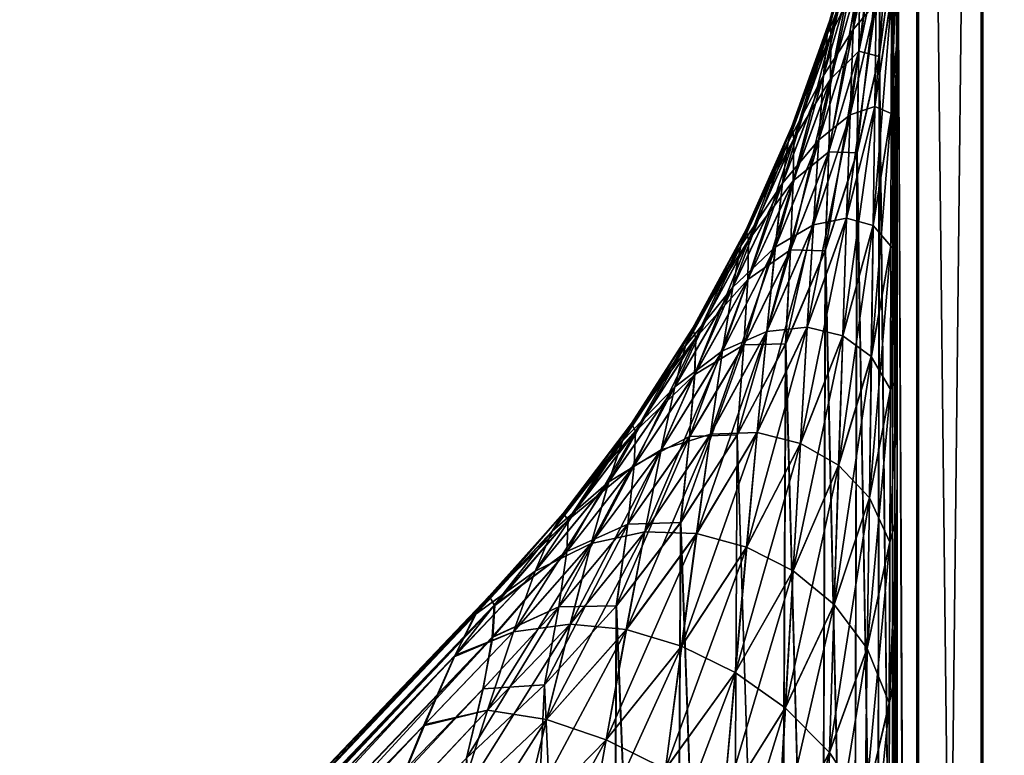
# Model space of a CAD drawing. Header units: metres. Extents: x -2 to 85, y -75 to 96.
# Tile 193 of 256: x 12.881 to 13.015, y -35.548 to -35.448. Entities that reach past the tile are written whole.
import ezdxf

# ---------------------------------------------------------------- set-up
doc = ezdxf.new("R2010")
doc.units = ezdxf.units.M
doc.layers.add('solid_20204500', color=7, linetype='CONTINUOUS')

msp = doc.modelspace()

# ---------------------------------------------------------------- linework, layer by layer
at = {"layer": 'solid_20204500'}
for points in [[(13.025751, -35.191898, 13.522232), (13.011418, -35.199909, 13.483666), (13.011416, -35.987988, 13.623568)], [(13.025748, -35.982231, 13.662535), (13.025751, -35.191898, 13.522232), (13.011416, -35.987988, 13.623568)], [(13.025995, -35.191826, -13.522069), (13.025996, -35.982159, -13.662375), (13.011664, -35.199833, -13.483511)], [(13.011418, -35.199909, 13.483666), (13.002665, -35.208305, 13.44315), (13.002663, -35.994019, 13.582632)], [(13.011416, -35.987988, 13.623568), (13.011418, -35.199909, 13.483666), (13.002663, -35.994019, 13.582632)], [(13.011664, -35.199833, -13.483511), (13.011664, -35.987911, -13.623418), (13.002905, -35.208256, -13.442983)], [(13.025996, -35.982159, -13.662375), (13.011664, -35.987911, -13.623418), (13.011664, -35.199833, -13.483511)], [(13.002905, -35.208256, -13.442983), (13.002905, -35.993965, -13.582469), (13, -35.41135, -13.441556)], [(13.011664, -35.987911, -13.623418), (13.002905, -35.993965, -13.582469), (13.002905, -35.208256, -13.442983)], [(13.002663, -35.994019, 13.582632), (13.002665, -35.208305, 13.44315), (13, -35.411606, 13.441684)], [(13, -35.41135, -13.441556), (13, -35.464348, -12.640496), (13, -35.450516, -12.62114)], [(13, -36.188087, -13.568049), (13, -35.464348, -12.640496), (13, -35.41135, -13.441556)], [(13, -35.41135, -13.441556), (13, -35.450516, -12.62114), (13, -35.438137, -12.60183)], [(13.002905, -35.993965, -13.582469), (13, -36.188087, -13.568049), (13, -35.41135, -13.441556)], [(13.002663, -35.994019, 13.582632), (13, -35.411606, 13.441684), (13, -36.18832, 13.56816)], [(13, -35.903465, 12.88049), (13, -36.18832, 13.56816), (13, -35.411606, 13.441684)], [(13, -35.450714, 12.621428), (13, -35.411606, 13.441684), (13, -35.438324, 12.602136)], [(13, -35.464554, 12.640762), (13, -35.411606, 13.441684), (13, -35.450714, 12.621428)], [(13, -35.479973, 12.659977), (13, -35.411606, 13.441684), (13, -35.464554, 12.640762)], [(13, -35.49707, 12.678945), (13, -35.411606, 13.441684), (13, -35.479973, 12.659977)], [(13, -35.515774, 12.697817), (13, -35.411606, 13.441684), (13, -35.49707, 12.678945)], [(13, -35.536121, 12.716461), (13, -35.411606, 13.441684), (13, -35.515774, 12.697817)], [(13, -35.558208, 12.734661), (13, -35.411606, 13.441684), (13, -35.536121, 12.716461)], [(13, -35.58213, 12.752416), (13, -35.411606, 13.441684), (13, -35.558208, 12.734661)], [(13, -35.599094, 12.764105), (13, -35.411606, 13.441684), (13, -35.58213, 12.752416)], [(13, -35.61681, 12.775551), (13, -35.411606, 13.441684), (13, -35.599094, 12.764105)], [(13, -35.635231, 12.786639), (13, -35.411606, 13.441684), (13, -35.61681, 12.775551)], [(13, -35.654308, 12.797258), (13, -35.411606, 13.441684), (13, -35.635231, 12.786639)], [(13, -35.674072, 12.807422), (13, -35.411606, 13.441684), (13, -35.654308, 12.797258)], [(13, -35.694618, 12.817285), (13, -35.411606, 13.441684), (13, -35.674072, 12.807422)], [(13, -35.715851, 12.826746), (13, -35.411606, 13.441684), (13, -35.694618, 12.817285)], [(13, -35.737667, 12.835694), (13, -35.411606, 13.441684), (13, -35.715851, 12.826746)], [(13, -35.75996, 12.84402), (13, -35.411606, 13.441684), (13, -35.737667, 12.835694)], [(13, -35.78265, 12.851627), (13, -35.411606, 13.441684), (13, -35.75996, 12.84402)], [(13, -35.805813, 12.858603), (13, -35.411606, 13.441684), (13, -35.78265, 12.851627)], [(13, -35.829472, 12.864977), (13, -35.411606, 13.441684), (13, -35.805813, 12.858603)], [(13, -35.853638, 12.870749), (13, -35.411606, 13.441684), (13, -35.829472, 12.864977)], [(13, -35.8783, 12.87592), (13, -35.411606, 13.441684), (13, -35.853638, 12.870749)], [(13, -35.903465, 12.88049), (13, -35.411606, 13.441684), (13, -35.8783, 12.87592)], [(12.999441, -35.424519, -12.328969), (12.997698, -35.43861, -12.335029), (12.99759, -35.452961, -12.307831)], [(12.999441, -35.424519, -12.328969), (12.99759, -35.452961, -12.307831), (12.999413, -35.4394, -12.300002)], [(12.994019, -35.44952, 12.511492), (12.997354, -35.434185, 12.516493), (12.997517, -35.425442, 12.487314)], [(12.99438, -35.440762, 12.484059), (12.994019, -35.44952, 12.511492), (12.997517, -35.425442, 12.487314)], [(12.99933, -35.611397, 12.00422), (12.999416, -35.439369, 12.299984), (13, -35.426151, 12.292352)], [(12.99933, -35.611397, 12.00422), (13, -35.426151, 12.292352), (13, -35.508709, 12.149357)], [(13, -35.508709, -12.149357), (13, -35.426151, -12.292352), (12.999413, -35.4394, -12.300002)], [(13, -35.426151, 12.292352), (13, -35.426151, -12.292352), (13, -35.508709, -12.149357)], [(13, -35.508709, 12.149357), (13, -35.426151, 12.292352), (13, -35.508709, -12.149357)], [(12.997769, -35.427795, -12.364148), (12.994924, -35.4422, -12.368315), (12.994776, -35.452534, -12.341017)], [(12.997698, -35.43861, -12.335029), (12.997769, -35.427795, -12.364148), (12.994776, -35.452534, -12.341017)], [(12.996965, -35.460022, 12.570196), (12.99926, -35.444614, 12.57858), (12.999308, -35.430359, 12.550886)], [(12.99717, -35.445866, 12.544123), (12.996965, -35.460022, 12.570196), (12.999308, -35.430359, 12.550886)], [(12.990508, -35.450249, 12.454001), (12.994673, -35.435295, 12.455413), (12.994875, -35.433495, 12.426152)], [(12.990853, -35.448288, 12.426568), (12.990508, -35.450249, 12.454001), (12.994875, -35.433495, 12.426152)], [(12.994868, -35.433521, -12.426153), (12.990841, -35.448326, -12.42657), (12.990996, -35.450294, -12.399172)], [(12.994868, -35.433521, -12.426153), (12.994666, -35.435322, -12.45541), (12.990841, -35.448326, -12.42657)], [(12.990853, -35.448288, 12.426568), (12.994875, -35.433495, 12.426152), (12.994965, -35.43573, 12.396905)], [(12.994959, -35.435757, -12.39691), (12.994868, -35.433521, -12.426153), (12.990996, -35.450294, -12.399172)], [(12.993601, -35.461151, 12.537457), (12.99717, -35.445866, 12.544123), (12.997354, -35.434185, 12.516493)], [(12.994019, -35.44952, 12.511492), (12.993601, -35.461151, 12.537457), (12.997354, -35.434185, 12.516493)], [(12.997349, -35.434219, -12.516482), (12.994012, -35.449551, -12.511483), (12.994372, -35.440788, -12.484054)], [(12.997349, -35.434219, -12.516482), (12.997165, -35.4459, -12.544109), (12.994012, -35.449551, -12.511483)], [(12.990004, -35.45578, 12.480868), (12.99438, -35.440762, 12.484059), (12.994673, -35.435295, 12.455413)], [(12.990508, -35.450249, 12.454001), (12.990004, -35.45578, 12.480868), (12.994673, -35.435295, 12.455413)], [(12.994666, -35.435322, -12.45541), (12.990495, -35.450287, -12.453998), (12.990841, -35.448326, -12.42657)], [(12.994666, -35.435322, -12.45541), (12.994372, -35.440788, -12.484054), (12.990495, -35.450287, -12.453998)], [(12.991007, -35.45026, 12.399167), (12.990853, -35.448288, 12.426568), (12.994965, -35.43573, 12.396905)], [(12.994959, -35.435757, -12.39691), (12.990996, -35.450294, -12.399172), (12.990941, -35.456352, -12.37241)], [(12.994924, -35.4422, -12.368315), (12.994959, -35.435757, -12.39691), (12.990941, -35.456352, -12.37241)], [(12.991007, -35.45026, 12.399167), (12.994965, -35.43573, 12.396905), (12.99493, -35.442173, 12.368307)], [(12.997698, -35.43861, -12.335029), (12.994776, -35.452534, -12.341017), (12.99454, -35.466343, -12.315557)], [(12.997698, -35.43861, -12.335029), (12.99454, -35.466343, -12.315557), (12.99759, -35.452961, -12.307831)], [(12.994782, -35.452507, 12.341005), (12.997703, -35.43858, 12.335016), (12.997542, -35.45322, 12.30798)], [(12.994782, -35.452507, 12.341005), (12.99493, -35.442173, 12.368307), (12.997703, -35.43858, 12.335016)], [(12.997703, -35.43858, 12.335016), (12.999416, -35.439369, 12.299984), (12.997542, -35.45322, 12.30798)], [(13, -35.438137, -12.60183), (12.999204, -35.460976, -12.604619), (12.999257, -35.444649, -12.578561)], [(13, -35.438137, -12.60183), (13, -35.450516, -12.62114), (12.999204, -35.460976, -12.604619)], [(12.999207, -35.460941, 12.604642), (13, -35.450714, 12.621428), (13, -35.438324, 12.602136)], [(12.99926, -35.444614, 12.57858), (12.999207, -35.460941, 12.604642), (13, -35.438324, 12.602136)], [(12.99933, -35.611397, 12.00422), (12.997542, -35.45322, 12.30798), (12.999416, -35.439369, 12.299984)], [(12.99933, -35.611397, -12.00422), (12.999413, -35.4394, -12.300002), (12.99759, -35.452961, -12.307831)], [(12.99933, -35.611397, -12.00422), (13, -35.591244, -12.006402), (12.999413, -35.4394, -12.300002)], [(13, -35.591244, -12.006402), (13, -35.508709, -12.149357), (12.999413, -35.4394, -12.300002)], [(12.989369, -35.464535, 12.506596), (12.994019, -35.44952, 12.511492), (12.99438, -35.440762, 12.484059)], [(12.990004, -35.45578, 12.480868), (12.989369, -35.464535, 12.506596), (12.99438, -35.440762, 12.484059)], [(12.994372, -35.440788, -12.484054), (12.989988, -35.455826, -12.480859), (12.990495, -35.450287, -12.453998)], [(12.994372, -35.440788, -12.484054), (12.994012, -35.449551, -12.511483), (12.989988, -35.455826, -12.480859)], [(12.994924, -35.4422, -12.368315), (12.990941, -35.456352, -12.37241), (12.990693, -35.466209, -12.346897)], [(12.994776, -35.452534, -12.341017), (12.994924, -35.4422, -12.368315), (12.990693, -35.466209, -12.346897)], [(12.990951, -35.456322, 12.372401), (12.99493, -35.442173, 12.368307), (12.994782, -35.452507, 12.341005)], [(12.990951, -35.456322, 12.372401), (12.991007, -35.45026, 12.399167), (12.99493, -35.442173, 12.368307)], [(12.99674, -35.476189, 12.594707), (12.999207, -35.460941, 12.604642), (12.99926, -35.444614, 12.57858)], [(12.996965, -35.460022, 12.570196), (12.99674, -35.476189, 12.594707), (12.99926, -35.444614, 12.57858)], [(12.999257, -35.444649, -12.578561), (12.99696, -35.460052, -12.570179), (12.997165, -35.4459, -12.544109)], [(12.999257, -35.444649, -12.578561), (12.999204, -35.460976, -12.604619), (12.99696, -35.460052, -12.570179)], [(12.993132, -35.475189, 12.561942), (12.996965, -35.460022, 12.570196), (12.99717, -35.445866, 12.544123)], [(12.993601, -35.461151, 12.537457), (12.993132, -35.475189, 12.561942), (12.99717, -35.445866, 12.544123)], [(12.997165, -35.4459, -12.544109), (12.993593, -35.461178, -12.537445), (12.994012, -35.449551, -12.511483)], [(12.997165, -35.4459, -12.544109), (12.99696, -35.460052, -12.570179), (12.993593, -35.461178, -12.537445)], [(12.985188, -35.464828, 12.452626), (12.990508, -35.450249, 12.454001), (12.990853, -35.448288, 12.426568)], [(12.98571, -35.46273, 12.426975), (12.985188, -35.464828, 12.452626), (12.990853, -35.448288, 12.426568)], [(12.990841, -35.448326, -12.42657), (12.985698, -35.462765, -12.426976), (12.985931, -35.464481, -12.40138)], [(12.990841, -35.448326, -12.42657), (12.990495, -35.450287, -12.453998), (12.985698, -35.462765, -12.426976)], [(12.98571, -35.46273, 12.426975), (12.990853, -35.448288, 12.426568), (12.991007, -35.45026, 12.399167)], [(12.990996, -35.450294, -12.399172), (12.990841, -35.448326, -12.42657), (12.985931, -35.464481, -12.40138)], [(12.984418, -35.470409, 12.47776), (12.990004, -35.45578, 12.480868), (12.990508, -35.450249, 12.454001)], [(12.985188, -35.464828, 12.452626), (12.984418, -35.470409, 12.47776), (12.990508, -35.450249, 12.454001)], [(12.990495, -35.450287, -12.453998), (12.985174, -35.464863, -12.452622), (12.985698, -35.462765, -12.426976)], [(12.990495, -35.450287, -12.453998), (12.989988, -35.455826, -12.480859), (12.985174, -35.464863, -12.452622)], [(12.985943, -35.464451, 12.401375), (12.98571, -35.46273, 12.426975), (12.991007, -35.45026, 12.399167)], [(12.990996, -35.450294, -12.399172), (12.985931, -35.464481, -12.40138), (12.985852, -35.470165, -12.376406)], [(12.990941, -35.456352, -12.37241), (12.990996, -35.450294, -12.399172), (12.985852, -35.470165, -12.376406)], [(12.985943, -35.464451, 12.401375), (12.991007, -35.45026, 12.399167), (12.990951, -35.456322, 12.372401)], [(12.988626, -35.476089, 12.530941), (12.993601, -35.461151, 12.537457), (12.994019, -35.44952, 12.511492)], [(12.989369, -35.464535, 12.506596), (12.988626, -35.476089, 12.530941), (12.994019, -35.44952, 12.511492)], [(12.994012, -35.449551, -12.511483), (12.989353, -35.464581, -12.50658), (12.989988, -35.455826, -12.480859)], [(12.994012, -35.449551, -12.511483), (12.993593, -35.461178, -12.537445), (12.989353, -35.464581, -12.50658)], [(13, -35.450516, -12.62114), (12.999146, -35.479, -12.629071), (12.999204, -35.460976, -12.604619)], [(13, -35.450516, -12.62114), (13, -35.464348, -12.640496), (12.999146, -35.479, -12.629071)], [(12.999149, -35.478966, 12.629097), (13, -35.464554, 12.640762), (13, -35.450714, 12.621428)], [(12.999207, -35.460941, 12.604642), (12.999149, -35.478966, 12.629097), (13, -35.450714, 12.621428)], [(12.994776, -35.452534, -12.341017), (12.990693, -35.466209, -12.346897), (12.990281, -35.479488, -12.323147)], [(12.994776, -35.452534, -12.341017), (12.990281, -35.479488, -12.323147), (12.99454, -35.466343, -12.315557)], [(12.990703, -35.466183, 12.346887), (12.994782, -35.452507, 12.341005), (12.994548, -35.46632, 12.315543)], [(12.990703, -35.466183, 12.346887), (12.990951, -35.456322, 12.372401), (12.994782, -35.452507, 12.341005)], [(12.997344, -35.630817, -12.002828), (12.99759, -35.452961, -12.307831), (12.99454, -35.466343, -12.315557)], [(12.994548, -35.46632, 12.315543), (12.994782, -35.452507, 12.341005), (12.997542, -35.45322, 12.30798)], [(12.997344, -35.630817, 12.002828), (12.994548, -35.46632, 12.315543), (12.997542, -35.45322, 12.30798)], [(12.997344, -35.630817, -12.002828), (12.99933, -35.611397, -12.00422), (12.99759, -35.452961, -12.307831)], [(12.99933, -35.611397, 12.00422), (12.997344, -35.630817, 12.002828), (12.997542, -35.45322, 12.30798)], [(12.98344, -35.47913, 12.501836), (12.989369, -35.464535, 12.506596), (12.990004, -35.45578, 12.480868)], [(12.984418, -35.470409, 12.47776), (12.98344, -35.47913, 12.501836), (12.990004, -35.45578, 12.480868)], [(12.989988, -35.455826, -12.480859), (12.984403, -35.470444, -12.477753), (12.985174, -35.464863, -12.452622)], [(12.989988, -35.455826, -12.480859), (12.989353, -35.464581, -12.50658), (12.984403, -35.470444, -12.477753)], [(12.990941, -35.456352, -12.37241), (12.985852, -35.470165, -12.376406), (12.985478, -35.479546, -12.352633)], [(12.990693, -35.466209, -12.346897), (12.990941, -35.456352, -12.37241), (12.985478, -35.479546, -12.352633)], [(12.985862, -35.470142, 12.376398), (12.990951, -35.456322, 12.372401), (12.990703, -35.466183, 12.346887)], [(12.985862, -35.470142, 12.376398), (12.985943, -35.464451, 12.401375), (12.990951, -35.456322, 12.372401)], [(12.992614, -35.491184, 12.584936), (12.99674, -35.476189, 12.594707), (12.996965, -35.460022, 12.570196)], [(12.993132, -35.475189, 12.561942), (12.992614, -35.491184, 12.584936), (12.996965, -35.460022, 12.570196)], [(12.987787, -35.489994, 12.553886), (12.993132, -35.475189, 12.561942), (12.993601, -35.461151, 12.537457)], [(12.988626, -35.476089, 12.530941), (12.987787, -35.489994, 12.553886), (12.993601, -35.461151, 12.537457)], [(12.993593, -35.461178, -12.537445), (12.988607, -35.476139, -12.530919), (12.989353, -35.464581, -12.50658)], [(12.993593, -35.461178, -12.537445), (12.993123, -35.47522, -12.561927), (12.988607, -35.476139, -12.530919)], [(12.99696, -35.460052, -12.570179), (12.993123, -35.47522, -12.561927), (12.993593, -35.461178, -12.537445)], [(12.99696, -35.460052, -12.570179), (12.996733, -35.476219, -12.594686), (12.993123, -35.47522, -12.561927)], [(12.996493, -35.493999, 12.617674), (12.999149, -35.478966, 12.629097), (12.999207, -35.460941, 12.604642)], [(12.99674, -35.476189, 12.594707), (12.996493, -35.493999, 12.617674), (12.999207, -35.460941, 12.604642)], [(12.999204, -35.460976, -12.604619), (12.996733, -35.476219, -12.594686), (12.99696, -35.460052, -12.570179)], [(12.999204, -35.460976, -12.604619), (12.999146, -35.479, -12.629071), (12.996733, -35.476219, -12.594686)], [(12.978742, -35.478954, 12.451294), (12.985188, -35.464828, 12.452626), (12.98571, -35.46273, 12.426975)], [(12.979473, -35.476738, 12.42737), (12.978742, -35.478954, 12.451294), (12.98571, -35.46273, 12.426975)], [(12.985698, -35.462765, -12.426976), (12.979462, -35.476765, -12.42737), (12.979789, -35.478245, -12.403521)], [(12.985698, -35.462765, -12.426976), (12.985174, -35.464863, -12.452622), (12.979462, -35.476765, -12.42737)], [(12.979473, -35.476738, 12.42737), (12.98571, -35.46273, 12.426975), (12.985943, -35.464451, 12.401375)], [(12.985931, -35.464481, -12.40138), (12.985698, -35.462765, -12.426976), (12.979789, -35.478245, -12.403521)], [(12.977656, -35.484554, 12.474755), (12.984418, -35.470409, 12.47776), (12.985188, -35.464828, 12.452626)], [(12.978742, -35.478954, 12.451294), (12.977656, -35.484554, 12.474755), (12.985188, -35.464828, 12.452626)], [(12.985174, -35.464863, -12.452622), (12.978728, -35.478981, -12.451291), (12.979462, -35.476765, -12.42737)], [(12.985174, -35.464863, -12.452622), (12.984403, -35.470444, -12.477753), (12.978728, -35.478981, -12.451291)], [(12.9798, -35.478222, 12.403518), (12.979473, -35.476738, 12.42737), (12.985943, -35.464451, 12.401375)], [(12.985931, -35.464481, -12.40138), (12.979789, -35.478245, -12.403521), (12.979681, -35.483566, -12.380281)], [(12.985852, -35.470165, -12.376406), (12.985931, -35.464481, -12.40138), (12.979681, -35.483566, -12.380281)], [(12.9798, -35.478222, 12.403518), (12.985943, -35.464451, 12.401375), (12.985862, -35.470142, 12.376398)], [(12.982285, -35.490585, 12.524619), (12.988626, -35.476089, 12.530941), (12.989369, -35.464535, 12.506596)], [(12.98344, -35.47913, 12.501836), (12.982285, -35.490585, 12.524619), (12.989369, -35.464535, 12.506596)], [(12.989353, -35.464581, -12.50658), (12.983422, -35.479168, -12.501823), (12.984403, -35.470444, -12.477753)], [(12.989353, -35.464581, -12.50658), (12.988607, -35.476139, -12.530919), (12.983422, -35.479168, -12.501823)], [(12.999085, -35.498466, 12.652014), (13, -35.479973, 12.659977), (13, -35.464554, 12.640762)], [(12.999149, -35.478966, 12.629097), (12.999085, -35.498466, 12.652014), (13, -35.464554, 12.640762)], [(13, -35.464348, -12.640496), (13, -35.479763, -12.659735), (12.999146, -35.479, -12.629071)], [(13, -36.188087, -13.568049), (13, -35.479763, -12.659735), (13, -35.464348, -12.640496)], [(12.990693, -35.466209, -12.346897), (12.985478, -35.479546, -12.352633), (12.984841, -35.492298, -12.330542)], [(12.990693, -35.466209, -12.346897), (12.984841, -35.492298, -12.330542), (12.990281, -35.479488, -12.323147)], [(12.985488, -35.479527, 12.352625), (12.990703, -35.466183, 12.346887), (12.990216, -35.47966, 12.323246)], [(12.985488, -35.479527, 12.352625), (12.985862, -35.470142, 12.376398), (12.990703, -35.466183, 12.346887)], [(12.990703, -35.466183, 12.346887), (12.994548, -35.46632, 12.315543), (12.990216, -35.47966, 12.323246)], [(12.994087, -35.649803, 12.001521), (12.990216, -35.47966, 12.323246), (12.994548, -35.46632, 12.315543)], [(12.994087, -35.649803, -12.001521), (12.99454, -35.466343, -12.315557), (12.990281, -35.479488, -12.323147)], [(12.997344, -35.630817, 12.002828), (12.994087, -35.649803, 12.001521), (12.994548, -35.46632, 12.315543)], [(12.994087, -35.649803, -12.001521), (12.997344, -35.630817, -12.002828), (12.99454, -35.466343, -12.315557)], [(12.976269, -35.49321, 12.497244), (12.98344, -35.47913, 12.501836), (12.984418, -35.470409, 12.47776)], [(12.977656, -35.484554, 12.474755), (12.976269, -35.49321, 12.497244), (12.984418, -35.470409, 12.47776)], [(12.984403, -35.470444, -12.477753), (12.977641, -35.484581, -12.47475), (12.978728, -35.478981, -12.451291)], [(12.984403, -35.470444, -12.477753), (12.983422, -35.479168, -12.501823), (12.977641, -35.484581, -12.47475)], [(12.985852, -35.470165, -12.376406), (12.979681, -35.483566, -12.380281), (12.979159, -35.492477, -12.358194)], [(12.985478, -35.479546, -12.352633), (12.985852, -35.470165, -12.376406), (12.979159, -35.492477, -12.358194)], [(12.979692, -35.483547, 12.380276), (12.985862, -35.470142, 12.376398), (12.985488, -35.479527, 12.352625)], [(12.979692, -35.483547, 12.380276), (12.9798, -35.478222, 12.403518), (12.985862, -35.470142, 12.376398)], [(12.980978, -35.504322, 12.54609), (12.987787, -35.489994, 12.553886), (12.988626, -35.476089, 12.530941)], [(12.982285, -35.490585, 12.524619), (12.980978, -35.504322, 12.54609), (12.988626, -35.476089, 12.530941)], [(12.986864, -35.505791, 12.575419), (12.992614, -35.491184, 12.584936), (12.993132, -35.475189, 12.561942)], [(12.987787, -35.489994, 12.553886), (12.986864, -35.505791, 12.575419), (12.993132, -35.475189, 12.561942)], [(12.993123, -35.47522, -12.561927), (12.987765, -35.490047, -12.553858), (12.988607, -35.476139, -12.530919)], [(12.993123, -35.47522, -12.561927), (12.992604, -35.491211, -12.584918), (12.987765, -35.490047, -12.553858)], [(12.996733, -35.476219, -12.594686), (12.992604, -35.491211, -12.584918), (12.993123, -35.47522, -12.561927)], [(12.971205, -35.492546, 12.450012), (12.978742, -35.478954, 12.451294), (12.979473, -35.476738, 12.42737)], [(12.972178, -35.490234, 12.427751), (12.971205, -35.492546, 12.450012), (12.979473, -35.476738, 12.42737)], [(12.979462, -35.476765, -12.42737), (12.97217, -35.49025, -12.427751), (12.972604, -35.491508, -12.405585)], [(12.979462, -35.476765, -12.42737), (12.978728, -35.478981, -12.451291), (12.97217, -35.49025, -12.427751)], [(12.972178, -35.490234, 12.427751), (12.979473, -35.476738, 12.42737), (12.9798, -35.478222, 12.403518)], [(12.979789, -35.478245, -12.403521), (12.979462, -35.476765, -12.42737), (12.972604, -35.491508, -12.405585)], [(12.988607, -35.476139, -12.530919), (12.982265, -35.490627, -12.524602), (12.983422, -35.479168, -12.501823)], [(12.988607, -35.476139, -12.530919), (12.987765, -35.490047, -12.553858), (12.982265, -35.490627, -12.524602)], [(12.992053, -35.508762, 12.606455), (12.996493, -35.493999, 12.617674), (12.99674, -35.476189, 12.594707)], [(12.992614, -35.491184, 12.584936), (12.992053, -35.508762, 12.606455), (12.99674, -35.476189, 12.594707)], [(12.996733, -35.476219, -12.594686), (12.996487, -35.49403, -12.617651), (12.992604, -35.491211, -12.584918)], [(12.999146, -35.479, -12.629071), (12.996487, -35.49403, -12.617651), (12.996733, -35.476219, -12.594686)], [(12.972611, -35.491497, 12.405583), (12.972178, -35.490234, 12.427751), (12.9798, -35.478222, 12.403518)], [(12.979789, -35.478245, -12.403521), (12.972604, -35.491508, -12.405585), (12.972464, -35.496479, -12.384017)], [(12.979681, -35.483566, -12.380281), (12.979789, -35.478245, -12.403521), (12.972464, -35.496479, -12.384017)], [(12.972611, -35.491497, 12.405583), (12.9798, -35.478222, 12.403518), (12.979692, -35.483547, 12.380276)], [(12.969757, -35.498135, 12.47187), (12.977656, -35.484554, 12.474755), (12.978742, -35.478954, 12.451294)], [(12.971205, -35.492546, 12.450012), (12.969757, -35.498135, 12.47187), (12.978742, -35.478954, 12.451294)], [(12.978728, -35.478981, -12.451291), (12.971198, -35.492558, -12.450011), (12.97217, -35.49025, -12.427751)], [(12.978728, -35.478981, -12.451291), (12.977641, -35.484581, -12.47475), (12.971198, -35.492558, -12.450011)], [(12.974622, -35.504532, 12.518538), (12.982285, -35.490585, 12.524619), (12.98344, -35.47913, 12.501836)], [(12.976269, -35.49321, 12.497244), (12.974622, -35.504532, 12.518538), (12.98344, -35.47913, 12.501836)], [(12.983422, -35.479168, -12.501823), (12.976252, -35.49324, -12.497234), (12.977641, -35.484581, -12.47475)], [(12.983422, -35.479168, -12.501823), (12.982265, -35.490627, -12.524602), (12.976252, -35.49324, -12.497234)], [(12.985478, -35.479546, -12.352633), (12.979159, -35.492477, -12.358194), (12.978254, -35.504696, -12.337699)], [(12.985478, -35.479546, -12.352633), (12.978254, -35.504696, -12.337699), (12.984841, -35.492298, -12.330542)], [(12.979169, -35.492458, 12.358187), (12.985488, -35.479527, 12.352625), (12.98485, -35.492279, 12.33053)], [(12.979169, -35.492458, 12.358187), (12.979692, -35.483547, 12.380276), (12.985488, -35.479527, 12.352625)], [(12.989604, -35.668301, -12.000223), (12.990281, -35.479488, -12.323147), (12.984841, -35.492298, -12.330542)], [(12.98485, -35.492279, 12.33053), (12.985488, -35.479527, 12.352625), (12.990216, -35.47966, 12.323246)], [(12.989604, -35.668301, 12.000223), (12.98485, -35.492279, 12.33053), (12.990216, -35.47966, 12.323246)], [(12.989604, -35.668301, -12.000223), (12.994087, -35.649803, -12.001521), (12.990281, -35.479488, -12.323147)], [(12.994087, -35.649803, 12.001521), (12.989604, -35.668301, 12.000223), (12.990216, -35.47966, 12.323246)], [(12.996229, -35.513229, 12.639161), (12.999085, -35.498466, 12.652014), (12.999149, -35.478966, 12.629097)], [(12.996493, -35.493999, 12.617674), (12.996229, -35.513229, 12.639161), (12.999149, -35.478966, 12.629097)], [(12.999146, -35.479, -12.629071), (12.999081, -35.498501, -12.651984), (12.996487, -35.49403, -12.617651)], [(13, -35.479763, -12.659735), (12.999081, -35.498501, -12.651984), (12.999146, -35.479, -12.629071)], [(13, -35.479763, -12.659735), (13, -35.496864, -12.678727), (12.999081, -35.498501, -12.651984)], [(12.999085, -35.498466, 12.652014), (13, -35.49707, 12.678945), (13, -35.479973, 12.659977)], [(13, -36.188087, -13.568049), (13, -35.496864, -12.678727), (13, -35.479763, -12.659735)], [(12.979681, -35.483566, -12.380281), (12.972464, -35.496479, -12.384017), (12.971773, -35.504925, -12.363547)], [(12.979159, -35.492477, -12.358194), (12.979681, -35.483566, -12.380281), (12.971773, -35.504925, -12.363547)], [(12.972472, -35.496468, 12.384013), (12.979692, -35.483547, 12.380276), (12.979169, -35.492458, 12.358187)], [(12.972472, -35.496468, 12.384013), (12.972611, -35.491497, 12.405583), (12.979692, -35.483547, 12.380276)], [(12.967897, -35.506695, 12.492846), (12.976269, -35.49321, 12.497244), (12.977656, -35.484554, 12.474755)], [(12.969757, -35.498135, 12.47187), (12.967897, -35.506695, 12.492846), (12.977656, -35.484554, 12.474755)], [(12.977641, -35.484581, -12.47475), (12.96975, -35.498146, -12.471868), (12.971198, -35.492558, -12.450011)], [(12.977641, -35.484581, -12.47475), (12.976252, -35.49324, -12.497234), (12.96975, -35.498146, -12.471868)], [(12.962632, -35.505501, 12.448792), (12.971205, -35.492546, 12.450012), (12.972178, -35.490234, 12.427751)], [(12.96387, -35.503124, 12.428115), (12.962632, -35.505501, 12.448792), (12.972178, -35.490234, 12.427751)], [(12.97217, -35.49025, -12.427751), (12.963863, -35.503136, -12.428115), (12.964417, -35.5042, -12.407559)], [(12.97217, -35.49025, -12.427751), (12.971198, -35.492558, -12.450011), (12.963863, -35.503136, -12.428115)], [(12.96387, -35.503124, 12.428115), (12.972178, -35.490234, 12.427751), (12.972611, -35.491497, 12.405583)], [(12.972604, -35.491508, -12.405585), (12.97217, -35.49025, -12.427751), (12.964417, -35.5042, -12.407559)], [(12.972755, -35.518066, 12.538612), (12.980978, -35.504322, 12.54609), (12.982285, -35.490585, 12.524619)], [(12.974622, -35.504532, 12.518538), (12.972755, -35.518066, 12.538612), (12.982285, -35.490585, 12.524619)], [(12.982265, -35.490627, -12.524602), (12.974603, -35.504562, -12.518523), (12.976252, -35.49324, -12.497234)], [(12.982265, -35.490627, -12.524602), (12.980955, -35.504368, -12.546066), (12.974603, -35.504562, -12.518523)], [(12.979543, -35.51989, 12.566232), (12.986864, -35.505791, 12.575419), (12.987787, -35.489994, 12.553886)], [(12.980978, -35.504322, 12.54609), (12.979543, -35.51989, 12.566232), (12.987787, -35.489994, 12.553886)], [(12.987765, -35.490047, -12.553858), (12.980955, -35.504368, -12.546066), (12.982265, -35.490627, -12.524602)], [(12.987765, -35.490047, -12.553858), (12.986838, -35.505844, -12.575383), (12.980955, -35.504368, -12.546066)], [(12.992604, -35.491211, -12.584918), (12.986838, -35.505844, -12.575383), (12.987765, -35.490047, -12.553858)], [(12.964423, -35.504189, 12.407558), (12.96387, -35.503124, 12.428115), (12.972611, -35.491497, 12.405583)], [(12.972604, -35.491508, -12.405585), (12.964417, -35.5042, -12.407559), (12.96424, -35.508831, -12.387589)], [(12.972464, -35.496479, -12.384017), (12.972604, -35.491508, -12.405585), (12.96424, -35.508831, -12.387589)], [(12.964423, -35.504189, 12.407558), (12.972611, -35.491497, 12.405583), (12.972472, -35.496468, 12.384013)], [(12.985868, -35.523113, 12.59555), (12.992053, -35.508762, 12.606455), (12.992614, -35.491184, 12.584936)], [(12.986864, -35.505791, 12.575419), (12.985868, -35.523113, 12.59555), (12.992614, -35.491184, 12.584936)], [(12.992604, -35.491211, -12.584918), (12.992043, -35.508789, -12.606435), (12.986838, -35.505844, -12.575383)], [(12.996487, -35.49403, -12.617651), (12.992043, -35.508789, -12.606435), (12.992604, -35.491211, -12.584918)], [(12.960784, -35.51104, 12.469129), (12.969757, -35.498135, 12.47187), (12.971205, -35.492546, 12.450012)], [(12.962632, -35.505501, 12.448792), (12.960784, -35.51104, 12.469129), (12.971205, -35.492546, 12.450012)], [(12.971198, -35.492558, -12.450011), (12.962626, -35.505512, -12.448791), (12.963863, -35.503136, -12.428115)], [(12.971198, -35.492558, -12.450011), (12.96975, -35.498146, -12.471868), (12.962626, -35.505512, -12.448791)], [(12.965683, -35.517841, 12.512733), (12.974622, -35.504532, 12.518538), (12.976269, -35.49321, 12.497244)], [(12.967897, -35.506695, 12.492846), (12.965683, -35.517841, 12.512733), (12.976269, -35.49321, 12.497244)], [(12.976252, -35.49324, -12.497234), (12.96789, -35.506706, -12.492843), (12.96975, -35.498146, -12.471868)], [(12.976252, -35.49324, -12.497234), (12.974603, -35.504562, -12.518523), (12.96789, -35.506706, -12.492843)], [(12.979159, -35.492477, -12.358194), (12.971773, -35.504925, -12.363547), (12.970557, -35.516609, -12.344578)], [(12.979159, -35.492477, -12.358194), (12.970557, -35.516609, -12.344578), (12.978254, -35.504696, -12.337699)], [(12.971782, -35.50491, 12.363542), (12.979169, -35.492458, 12.358187), (12.978264, -35.504677, 12.33769)], [(12.971782, -35.50491, 12.363542), (12.972472, -35.496468, 12.384013), (12.979169, -35.492458, 12.358187)], [(12.983945, -35.68626, -11.998858), (12.984841, -35.492298, -12.330542), (12.978254, -35.504696, -12.337699)], [(12.979169, -35.492458, 12.358187), (12.98485, -35.492279, 12.33053), (12.978264, -35.504677, 12.33769)], [(12.983945, -35.68626, 11.998858), (12.978264, -35.504677, 12.33769), (12.98485, -35.492279, 12.33053)], [(12.989604, -35.668301, 12.000223), (12.983945, -35.68626, 11.998858), (12.98485, -35.492279, 12.33053)], [(12.983945, -35.68626, -11.998858), (12.989604, -35.668301, -12.000223), (12.984841, -35.492298, -12.330542)], [(12.991453, -35.52771, 12.626556), (12.996229, -35.513229, 12.639161), (12.996493, -35.493999, 12.617674)], [(12.992053, -35.508762, 12.606455), (12.991453, -35.52771, 12.626556), (12.996493, -35.493999, 12.617674)], [(12.996487, -35.49403, -12.617651), (12.996221, -35.51326, -12.639135), (12.992043, -35.508789, -12.606435)], [(12.999081, -35.498501, -12.651984), (12.996221, -35.51326, -12.639135), (12.996487, -35.49403, -12.617651)], [(12.972464, -35.496479, -12.384017), (12.96424, -35.508831, -12.387589), (12.963361, -35.516811, -12.368661)], [(12.971773, -35.504925, -12.363547), (12.972464, -35.496479, -12.384017), (12.963361, -35.516811, -12.368661)], [(12.964248, -35.50882, 12.387587), (12.972472, -35.496468, 12.384013), (12.971782, -35.50491, 12.363542)], [(12.964248, -35.50882, 12.387587), (12.964423, -35.504189, 12.407558), (12.972472, -35.496468, 12.384013)], [(13, -35.496864, -12.678727), (12.999012, -35.519272, -12.673431), (12.999081, -35.498501, -12.651984)], [(13, -35.496864, -12.678727), (13, -35.515572, -12.697626), (12.999012, -35.519272, -12.673431)], [(12.999017, -35.519238, 12.673464), (13, -35.515774, 12.697817), (13, -35.49707, 12.678945)], [(12.999085, -35.498466, 12.652014), (12.999017, -35.519238, 12.673464), (13, -35.49707, 12.678945)], [(13, -36.188087, -13.568049), (13, -35.515572, -12.697626), (13, -35.496864, -12.678727)], [(12.9584, -35.519459, 12.488684), (12.967897, -35.506695, 12.492846), (12.969757, -35.498135, 12.47187)], [(12.960784, -35.51104, 12.469129), (12.9584, -35.519459, 12.488684), (12.969757, -35.498135, 12.47187)], [(12.96975, -35.498146, -12.471868), (12.960777, -35.511051, -12.469127), (12.962626, -35.505512, -12.448791)], [(12.96975, -35.498146, -12.471868), (12.96789, -35.506706, -12.492843), (12.960777, -35.511051, -12.469127)], [(12.995948, -35.533684, 12.659236), (12.999017, -35.519238, 12.673464), (12.999085, -35.498466, 12.652014)], [(12.996229, -35.513229, 12.639161), (12.995948, -35.533684, 12.659236), (12.999085, -35.498466, 12.652014)], [(12.999081, -35.498501, -12.651984), (12.999012, -35.519272, -12.673431), (12.996221, -35.51326, -12.639135)], [(12.96387, -35.503124, 12.428115), (12.954597, -35.515347, 12.42846), (12.953071, -35.517757, 12.447638)], [(12.96387, -35.503124, 12.428115), (12.953071, -35.517757, 12.447638), (12.962632, -35.505501, 12.448792)], [(12.963863, -35.503136, -12.428115), (12.954592, -35.515354, -12.42846), (12.955274, -35.516239, -12.409433)], [(12.963863, -35.503136, -12.428115), (12.962626, -35.505512, -12.448791), (12.954592, -35.515354, -12.42846)], [(12.964423, -35.504189, 12.407558), (12.954597, -35.515347, 12.42846), (12.96387, -35.503124, 12.428115)], [(12.964423, -35.504189, 12.407558), (12.955279, -35.516232, 12.409432), (12.954597, -35.515347, 12.42846)], [(12.964417, -35.5042, -12.407559), (12.955274, -35.516239, -12.409433), (12.955059, -35.520546, -12.390978)], [(12.96424, -35.508831, -12.387589), (12.964417, -35.5042, -12.407559), (12.955059, -35.520546, -12.390978)], [(12.964417, -35.5042, -12.407559), (12.963863, -35.503136, -12.428115), (12.955274, -35.516239, -12.409433)], [(12.964248, -35.50882, 12.387587), (12.955279, -35.516232, 12.409432), (12.964423, -35.504189, 12.407558)], [(12.962632, -35.505501, 12.448792), (12.953071, -35.517757, 12.447638), (12.950785, -35.523209, 12.466544)], [(12.962632, -35.505501, 12.448792), (12.950785, -35.523209, 12.466544), (12.960784, -35.51104, 12.469129)], [(12.962626, -35.505512, -12.448791), (12.953065, -35.517765, -12.447637), (12.954592, -35.515354, -12.42846)], [(12.962626, -35.505512, -12.448791), (12.960777, -35.511051, -12.469127), (12.953065, -35.517765, -12.447637)], [(12.971773, -35.504925, -12.363547), (12.963361, -35.516811, -12.368661), (12.961808, -35.52795, -12.351127)], [(12.971773, -35.504925, -12.363547), (12.961808, -35.52795, -12.351127), (12.970557, -35.516609, -12.344578)], [(12.963174, -35.531132, 12.531503), (12.972755, -35.518066, 12.538612), (12.974622, -35.504532, 12.518538)], [(12.965683, -35.517841, 12.512733), (12.963174, -35.531132, 12.531503), (12.974622, -35.504532, 12.518538)], [(12.963369, -35.516804, 12.368657), (12.971782, -35.50491, 12.363542), (12.970567, -35.516594, 12.34457)], [(12.963369, -35.516804, 12.368657), (12.964248, -35.50882, 12.387587), (12.971782, -35.50491, 12.363542)], [(12.974603, -35.504562, -12.518523), (12.965676, -35.517853, -12.512728), (12.96789, -35.506706, -12.492843)], [(12.974603, -35.504562, -12.518523), (12.972733, -35.518101, -12.538594), (12.965676, -35.517853, -12.512728)], [(12.977201, -35.703449, -11.997532), (12.978254, -35.504696, -12.337699), (12.970557, -35.516609, -12.344578)], [(12.971782, -35.50491, 12.363542), (12.978264, -35.504677, 12.33769), (12.970567, -35.516594, 12.34457)], [(12.977201, -35.703449, 11.997532), (12.970567, -35.516594, 12.34457), (12.978264, -35.504677, 12.33769)], [(12.97071, -35.533367, 12.55745), (12.979543, -35.51989, 12.566232), (12.980978, -35.504322, 12.54609)], [(12.972755, -35.518066, 12.538612), (12.97071, -35.533367, 12.55745), (12.980978, -35.504322, 12.54609)], [(12.980955, -35.504368, -12.546066), (12.972733, -35.518101, -12.538594), (12.974603, -35.504562, -12.518523)], [(12.980955, -35.504368, -12.546066), (12.979517, -35.519936, -12.566203), (12.972733, -35.518101, -12.538594)], [(12.983945, -35.68626, 11.998858), (12.977201, -35.703449, 11.997532), (12.978264, -35.504677, 12.33769)], [(12.977201, -35.703449, -11.997532), (12.983945, -35.68626, -11.998858), (12.978254, -35.504696, -12.337699)], [(12.986838, -35.505844, -12.575383), (12.979517, -35.519936, -12.566203), (12.980955, -35.504368, -12.546066)], [(12.955556, -35.530384, 12.507261), (12.965683, -35.517841, 12.512733), (12.967897, -35.506695, 12.492846)], [(12.9584, -35.519459, 12.488684), (12.955556, -35.530384, 12.507261), (12.967897, -35.506695, 12.492846)], [(12.96789, -35.506706, -12.492843), (12.958392, -35.519466, -12.488681), (12.960777, -35.511051, -12.469127)], [(12.96789, -35.506706, -12.492843), (12.965676, -35.517853, -12.512728), (12.958392, -35.519466, -12.488681)], [(12.977999, -35.536926, 12.585052), (12.985868, -35.523113, 12.59555), (12.986864, -35.505791, 12.575419)], [(12.979543, -35.51989, 12.566232), (12.977999, -35.536926, 12.585052), (12.986864, -35.505791, 12.575419)], [(12.986838, -35.505844, -12.575383), (12.985839, -35.523167, -12.595507), (12.979517, -35.519936, -12.566203)], [(12.992043, -35.508789, -12.606435), (12.985839, -35.523167, -12.595507), (12.986838, -35.505844, -12.575383)], [(12.96424, -35.508831, -12.387589), (12.955059, -35.520546, -12.390978), (12.953976, -35.528072, -12.373504)], [(12.963361, -35.516811, -12.368661), (12.96424, -35.508831, -12.387589), (12.953976, -35.528072, -12.373504)], [(12.964248, -35.50882, 12.387587), (12.955066, -35.520538, 12.390976), (12.955279, -35.516232, 12.409432)], [(12.963369, -35.516804, 12.368657), (12.955066, -35.520538, 12.390976), (12.964248, -35.50882, 12.387587)], [(12.984806, -35.541752, 12.614331), (12.991453, -35.52771, 12.626556), (12.992053, -35.508762, 12.606455)], [(12.985868, -35.523113, 12.59555), (12.984806, -35.541752, 12.614331), (12.992053, -35.508762, 12.606455)], [(12.992043, -35.508789, -12.606435), (12.991443, -35.527737, -12.626534), (12.985839, -35.523167, -12.595507)], [(12.996221, -35.51326, -12.639135), (12.991443, -35.527737, -12.626534), (12.992043, -35.508789, -12.606435)], [(12.99933, -35.611397, 12.00422), (13, -35.508709, 12.149357), (13, -35.591244, 12.006402)], [(13, -35.508709, 12.149357), (13, -35.508709, -12.149357), (13, -35.591244, -12.006402)], [(13, -35.508709, 12.149357), (13, -35.591244, -12.006402), (13, -35.591244, 12.006402)], [(12.960784, -35.51104, 12.469129), (12.950785, -35.523209, 12.466544), (12.947828, -35.531441, 12.484776)], [(12.960784, -35.51104, 12.469129), (12.947828, -35.531441, 12.484776), (12.9584, -35.519459, 12.488684)], [(12.960777, -35.511051, -12.469127), (12.950779, -35.523216, -12.466542), (12.953065, -35.517765, -12.447637)], [(12.960777, -35.511051, -12.469127), (12.958392, -35.519466, -12.488681), (12.950779, -35.523216, -12.466542)], [(12.99082, -35.547832, 12.645303), (12.995948, -35.533684, 12.659236), (12.996229, -35.513229, 12.639161)], [(12.991453, -35.52771, 12.626556), (12.99082, -35.547832, 12.645303), (12.996229, -35.513229, 12.639161)], [(12.996221, -35.51326, -12.639135), (12.99594, -35.533714, -12.659207), (12.991443, -35.527737, -12.626534)], [(12.999012, -35.519272, -12.673431), (12.99594, -35.533714, -12.659207), (12.996221, -35.51326, -12.639135)], [(12.954597, -35.515347, 12.42846), (12.94451, -35.526585, 12.426561), (12.94275, -35.528797, 12.445432)], [(12.953071, -35.517757, 12.447638), (12.954597, -35.515347, 12.42846), (12.94275, -35.528797, 12.445432)], [(12.954592, -35.515354, -12.42846), (12.942767, -35.528996, -12.44602), (12.944611, -35.52668, -12.427046)], [(12.954592, -35.515354, -12.42846), (12.953065, -35.517765, -12.447637), (12.942767, -35.528996, -12.44602)], [(12.954597, -35.515347, 12.42846), (12.955279, -35.516232, 12.409432), (12.94451, -35.526585, 12.426561)], [(12.955279, -35.516232, 12.409432), (12.945217, -35.527821, 12.408478), (12.94451, -35.526585, 12.426561)], [(12.955274, -35.516239, -12.409433), (12.954592, -35.515354, -12.42846), (12.944611, -35.52668, -12.427046)], [(12.955274, -35.516239, -12.409433), (12.944611, -35.52668, -12.427046), (12.945299, -35.527874, -12.408837)], [(12.955279, -35.516232, 12.409432), (12.955066, -35.520538, 12.390976), (12.945217, -35.527821, 12.408478)], [(12.955059, -35.520546, -12.390978), (12.955274, -35.516239, -12.409433), (12.945299, -35.527874, -12.408837)], [(13, -35.515572, -12.697626), (12.99894, -35.541111, -12.693484), (12.999012, -35.519272, -12.673431)], [(13, -35.515572, -12.697626), (13, -35.535931, -12.716297), (12.99894, -35.541111, -12.693484)], [(12.998945, -35.54108, 12.69352), (13, -35.536121, 12.716461), (13, -35.515774, 12.697817)], [(12.999017, -35.519238, 12.673464), (12.998945, -35.54108, 12.69352), (13, -35.515774, 12.697817)], [(13, -36.188087, -13.568049), (13, -35.535931, -12.716297), (13, -35.515572, -12.697626)], [(12.963361, -35.516811, -12.368661), (12.953976, -35.528072, -12.373504), (12.952048, -35.53867, -12.357316)], [(12.963361, -35.516811, -12.368661), (12.952048, -35.53867, -12.357316), (12.961808, -35.52795, -12.351127)], [(12.963369, -35.516804, 12.368657), (12.953982, -35.528065, 12.373501), (12.955066, -35.520538, 12.390976)], [(12.963369, -35.516804, 12.368657), (12.961817, -35.527943, 12.351121), (12.953982, -35.528065, 12.373501)], [(12.969489, -35.719646, -11.996357), (12.970557, -35.516609, -12.344578), (12.961808, -35.52795, -12.351127)], [(12.963369, -35.516804, 12.368657), (12.970567, -35.516594, 12.34457), (12.961817, -35.527943, 12.351121)], [(12.969489, -35.719646, 11.996357), (12.961817, -35.527943, 12.351121), (12.970567, -35.516594, 12.34457)], [(12.977201, -35.703449, 11.997532), (12.969489, -35.719646, 11.996357), (12.970567, -35.516594, 12.34457)], [(12.969489, -35.719646, -11.996357), (12.977201, -35.703449, -11.997532), (12.970557, -35.516609, -12.344578)], [(12.953071, -35.517757, 12.447638), (12.94275, -35.528797, 12.445432), (12.939873, -35.534634, 12.464679)], [(12.950785, -35.523209, 12.466544), (12.953071, -35.517757, 12.447638), (12.939873, -35.534634, 12.464679)], [(12.953065, -35.517765, -12.447637), (12.950779, -35.523216, -12.466542), (12.942767, -35.528996, -12.44602)], [(12.952332, -35.543385, 12.524837), (12.963174, -35.531132, 12.531503), (12.965683, -35.517841, 12.512733)], [(12.955556, -35.530384, 12.507261), (12.952332, -35.543385, 12.524837), (12.965683, -35.517841, 12.512733)], [(12.965676, -35.517853, -12.512728), (12.955549, -35.530392, -12.507258), (12.958392, -35.519466, -12.488681)], [(12.965676, -35.517853, -12.512728), (12.963166, -35.531143, -12.531497), (12.955549, -35.530392, -12.507258)], [(12.960426, -35.546127, 12.549137), (12.97071, -35.533367, 12.55745), (12.972755, -35.518066, 12.538612)], [(12.963174, -35.531132, 12.531503), (12.960426, -35.546127, 12.549137), (12.972755, -35.518066, 12.538612)], [(12.972733, -35.518101, -12.538594), (12.963166, -35.531143, -12.531497), (12.965676, -35.517853, -12.512728)], [(12.972733, -35.518101, -12.538594), (12.970685, -35.533401, -12.557428), (12.963166, -35.531143, -12.531497)], [(12.979517, -35.519936, -12.566203), (12.970685, -35.533401, -12.557428), (12.972733, -35.518101, -12.538594)], [(12.9584, -35.519459, 12.488684), (12.947828, -35.531441, 12.484776), (12.944299, -35.542095, 12.502154)], [(12.9584, -35.519459, 12.488684), (12.944299, -35.542095, 12.502154), (12.955556, -35.530384, 12.507261)], [(12.958392, -35.519466, -12.488681), (12.947823, -35.531448, -12.484774), (12.950779, -35.523216, -12.466542)], [(12.958392, -35.519466, -12.488681), (12.955549, -35.530392, -12.507258), (12.947823, -35.531448, -12.484774)], [(12.968513, -35.550079, 12.575056), (12.977999, -35.536926, 12.585052), (12.979543, -35.51989, 12.566232)], [(12.97071, -35.533367, 12.55745), (12.968513, -35.550079, 12.575056), (12.979543, -35.51989, 12.566232)], [(12.979517, -35.519936, -12.566203), (12.977969, -35.536972, -12.585018), (12.970685, -35.533401, -12.557428)], [(12.985839, -35.523167, -12.595507), (12.977969, -35.536972, -12.585018), (12.979517, -35.519936, -12.566203)], [(12.995654, -35.555168, 12.677964), (12.998945, -35.54108, 12.69352), (12.999017, -35.519238, 12.673464)], [(12.995948, -35.533684, 12.659236), (12.995654, -35.555168, 12.677964), (12.999017, -35.519238, 12.673464)], [(12.999012, -35.519272, -12.673431), (12.99894, -35.541111, -12.693484), (12.99594, -35.533714, -12.659207)], [(12.955066, -35.520538, 12.390976), (12.94491, -35.532185, 12.391734), (12.945217, -35.527821, 12.408478)], [(12.955066, -35.520538, 12.390976), (12.953982, -35.528065, 12.373501), (12.94491, -35.532185, 12.391734)], [(12.955059, -35.520546, -12.390978), (12.945299, -35.527874, -12.408837), (12.944992, -35.532188, -12.391926)], [(12.953976, -35.528072, -12.373504), (12.955059, -35.520546, -12.390978), (12.944992, -35.532188, -12.391926)], [(12.950779, -35.523216, -12.466542), (12.939769, -35.534843, -12.465216), (12.942767, -35.528996, -12.44602)], [(12.950779, -35.523216, -12.466542), (12.947823, -35.531448, -12.484774), (12.939769, -35.534843, -12.465216)], [(12.947828, -35.531441, 12.484776), (12.950785, -35.523209, 12.466544), (12.939873, -35.534634, 12.464679)], [(12.976357, -35.555229, 12.602599), (12.984806, -35.541752, 12.614331), (12.985868, -35.523113, 12.59555)], [(12.977999, -35.536926, 12.585052), (12.976357, -35.555229, 12.602599), (12.985868, -35.523113, 12.59555)], [(12.985839, -35.523167, -12.595507), (12.984775, -35.541809, -12.614281), (12.977969, -35.536972, -12.585018)], [(12.991443, -35.527737, -12.626534), (12.984775, -35.541809, -12.614281), (12.985839, -35.523167, -12.595507)], [(12.94451, -35.526585, 12.426561), (12.612826, -35.874763, 12.485823), (12.616592, -35.87307, 12.518836)], [(12.94451, -35.526585, 12.426561), (12.945217, -35.527821, 12.408478), (12.612826, -35.874763, 12.485823)], [(12.944611, -35.52668, -12.427046), (12.942767, -35.528996, -12.44602), (12.612826, -35.874763, -12.485823)], [(12.945299, -35.527874, -12.408837), (12.944611, -35.52668, -12.427046), (12.612826, -35.874763, -12.485823)], [(12.94275, -35.528797, 12.445432), (12.94451, -35.526585, 12.426561), (12.616592, -35.87307, 12.518836)], [(12.945217, -35.527821, 12.408478), (12.613055, -35.880173, 12.453196), (12.612826, -35.874763, 12.485823)], [(12.945299, -35.527874, -12.408837), (12.612826, -35.874763, -12.485823), (12.613055, -35.880173, -12.453197)], [(12.945217, -35.527821, 12.408478), (12.94491, -35.532185, 12.391734), (12.613055, -35.880173, 12.453196)], [(12.944992, -35.532188, -12.391926), (12.945299, -35.527874, -12.408837), (12.613055, -35.880173, -12.453197)], [(12.953976, -35.528072, -12.373504), (12.943665, -35.539253, -12.376619), (12.941422, -35.548626, -12.363063)], [(12.952048, -35.53867, -12.357316), (12.953976, -35.528072, -12.373504), (12.941422, -35.548626, -12.363063)], [(12.953976, -35.528072, -12.373504), (12.944992, -35.532188, -12.391926), (12.943665, -35.539253, -12.376619)], [(12.953982, -35.528065, 12.373501), (12.943686, -35.5392, 12.376561), (12.94491, -35.532185, 12.391734)], [(12.953982, -35.528065, 12.373501), (12.952056, -35.538666, 12.357311), (12.943686, -35.5392, 12.376561)], [(12.960898, -35.734837, -11.995279), (12.961808, -35.52795, -12.351127), (12.952048, -35.53867, -12.357316)], [(12.961817, -35.527943, 12.351121), (12.952056, -35.538666, 12.357311), (12.953982, -35.528065, 12.373501)], [(12.960898, -35.734837, 11.995279), (12.952056, -35.538666, 12.357311), (12.961817, -35.527943, 12.351121)], [(12.969489, -35.719646, 11.996357), (12.960898, -35.734837, 11.995279), (12.961817, -35.527943, 12.351121)], [(12.960898, -35.734837, -11.995279), (12.969489, -35.719646, -11.996357), (12.961808, -35.52795, -12.351127)], [(12.983687, -35.561523, 12.631821), (12.99082, -35.547832, 12.645303), (12.991453, -35.52771, 12.626556)], [(12.984806, -35.541752, 12.614331), (12.983687, -35.561523, 12.631821), (12.991453, -35.52771, 12.626556)], [(12.991443, -35.527737, -12.626534), (12.990808, -35.547859, -12.645277), (12.984775, -35.541809, -12.614281)], [(12.99594, -35.533714, -12.659207), (12.990808, -35.547859, -12.645277), (12.991443, -35.527737, -12.626534)], [(12.942767, -35.528996, -12.44602), (12.616592, -35.87307, -12.518836), (12.612826, -35.874763, -12.485823)], [(12.939873, -35.534634, 12.464679), (12.94275, -35.528797, 12.445432), (12.616592, -35.87307, 12.518836)], [(12.942767, -35.528996, -12.44602), (12.939769, -35.534843, -12.465216), (12.616592, -35.87307, -12.518836)], [(12.955556, -35.530384, 12.507261), (12.944299, -35.542095, 12.502154), (12.9403, -35.554749, 12.518654)], [(12.955556, -35.530384, 12.507261), (12.9403, -35.554749, 12.518654), (12.952332, -35.543385, 12.524837)], [(12.955549, -35.530392, -12.507258), (12.944293, -35.542103, -12.502151), (12.947823, -35.531448, -12.484774)], [(12.955549, -35.530392, -12.507258), (12.952326, -35.543388, -12.524834), (12.944293, -35.542103, -12.502151)], [(12.963166, -35.531143, -12.531497), (12.952326, -35.543388, -12.524834), (12.955549, -35.530392, -12.507258)], [(12.94491, -35.532185, 12.391734), (12.943686, -35.5392, 12.376561), (12.613055, -35.880173, 12.453196)], [(12.944992, -35.532188, -12.391926), (12.613055, -35.880173, -12.453197), (12.617157, -35.889015, -12.42202)], [(12.943665, -35.539253, -12.376619), (12.944992, -35.532188, -12.391926), (12.617157, -35.889015, -12.42202)], [(12.947823, -35.531448, -12.484774), (12.935583, -35.544243, -12.484221), (12.939769, -35.534843, -12.465216)], [(12.947823, -35.531448, -12.484774), (12.944293, -35.542103, -12.502151), (12.935583, -35.544243, -12.484221)], [(12.947828, -35.531441, 12.484776), (12.939873, -35.534634, 12.464679), (12.935758, -35.544044, 12.483708)], [(12.944299, -35.542095, 12.502154), (12.947828, -35.531441, 12.484776), (12.935758, -35.544044, 12.483708)], [(12.94881, -35.558018, 12.541389), (12.960426, -35.546127, 12.549137), (12.963174, -35.531132, 12.531503)], [(12.952332, -35.543385, 12.524837), (12.94881, -35.558018, 12.541389), (12.963174, -35.531132, 12.531503)], [(12.963166, -35.531143, -12.531497), (12.960419, -35.546135, -12.549132), (12.952326, -35.543388, -12.524834)], [(12.970685, -35.533401, -12.557428), (12.960419, -35.546135, -12.549132), (12.963166, -35.531143, -12.531497)], [(12.957484, -35.562473, 12.565639), (12.968513, -35.550079, 12.575056), (12.97071, -35.533367, 12.55745)], [(12.960426, -35.546127, 12.549137), (12.957484, -35.562473, 12.565639), (12.97071, -35.533367, 12.55745)], [(12.970685, -35.533401, -12.557428), (12.968486, -35.550114, -12.57503), (12.960419, -35.546135, -12.549132)], [(12.977969, -35.536972, -12.585018), (12.968486, -35.550114, -12.57503), (12.970685, -35.533401, -12.557428)], [(12.990157, -35.568943, 12.662754), (12.995654, -35.555168, 12.677964), (12.995948, -35.533684, 12.659236)], [(12.99082, -35.547832, 12.645303), (12.990157, -35.568943, 12.662754), (12.995948, -35.533684, 12.659236)], [(12.939873, -35.534634, 12.464679), (12.616592, -35.87307, 12.518836), (12.624347, -35.875252, 12.55119)], [(12.939769, -35.534843, -12.465216), (12.935583, -35.544243, -12.484221), (12.616592, -35.87307, -12.518836)], [(12.935758, -35.544044, 12.483708), (12.939873, -35.534634, 12.464679), (12.624347, -35.875252, 12.55119)], [(12.99594, -35.533714, -12.659207), (12.995645, -35.555195, -12.677933), (12.990808, -35.547859, -12.645277)], [(12.99894, -35.541111, -12.693484), (12.995645, -35.555195, -12.677933), (12.99594, -35.533714, -12.659207)], [(13, -35.535931, -12.716297), (12.998865, -35.563892, -12.712193), (12.99894, -35.541111, -12.693484)], [(13, -35.535931, -12.716297), (13, -35.558025, -12.734521), (12.998865, -35.563892, -12.712193)], [(12.99887, -35.563862, 12.712232), (13, -35.558208, 12.734661), (13, -35.536121, 12.716461)], [(12.998945, -35.54108, 12.69352), (12.99887, -35.563862, 12.712232), (13, -35.536121, 12.716461)], [(13, -36.188087, -13.568049), (13, -35.558025, -12.734521), (13, -35.535931, -12.716297)], [(12.966186, -35.568008, 12.591473), (12.976357, -35.555229, 12.602599), (12.977999, -35.536926, 12.585052)], [(12.968513, -35.550079, 12.575056), (12.966186, -35.568008, 12.591473), (12.977999, -35.536926, 12.585052)], [(12.977969, -35.536972, -12.585018), (12.976324, -35.555275, -12.602558), (12.968486, -35.550114, -12.57503)], [(12.984775, -35.541809, -12.614281), (12.976324, -35.555275, -12.602558), (12.977969, -35.536972, -12.585018)], [(12.952056, -35.538666, 12.357311), (12.941422, -35.548626, 12.363063), (12.943686, -35.5392, 12.376561)], [(12.941422, -35.762146, 11.993233), (12.941422, -35.548626, 12.363063), (12.952056, -35.538666, 12.357311)], [(12.960898, -35.734837, 11.995279), (12.941422, -35.762146, 11.993233), (12.952056, -35.538666, 12.357311)], [(12.960898, -35.734837, -11.995279), (12.952048, -35.53867, -12.357316), (12.941422, -35.548626, -12.363063)], [(12.943686, -35.5392, 12.376561), (12.941422, -35.548626, 12.363063), (12.613055, -35.880173, 12.453196)], [(12.943665, -35.539253, -12.376619), (12.617157, -35.889015, -12.42202), (12.941422, -35.548626, -12.363063)], [(12.995348, -35.577553, 12.695394), (12.99887, -35.563862, 12.712232), (12.998945, -35.54108, 12.69352)], [(12.995654, -35.555168, 12.677964), (12.995348, -35.577553, 12.695394), (12.998945, -35.54108, 12.69352)], [(12.99894, -35.541111, -12.693484), (12.998865, -35.563892, -12.712193), (12.995645, -35.555195, -12.677933)], [(12.944293, -35.542103, -12.502151), (12.930368, -35.556969, -12.502959), (12.935583, -35.544243, -12.484221)], [(12.944293, -35.542103, -12.502151), (12.940294, -35.554752, -12.518651), (12.930368, -35.556969, -12.502959)], [(12.944299, -35.542095, 12.502154), (12.935758, -35.544044, 12.483708), (12.930573, -35.556709, 12.502538)], [(12.9403, -35.554749, 12.518654), (12.944299, -35.542095, 12.502154), (12.930573, -35.556709, 12.502538)], [(12.952326, -35.543388, -12.524834), (12.940294, -35.554752, -12.518651), (12.944293, -35.542103, -12.502151)], [(12.97463, -35.574615, 12.618924), (12.983687, -35.561523, 12.631821), (12.984806, -35.541752, 12.614331)], [(12.976357, -35.555229, 12.602599), (12.97463, -35.574615, 12.618924), (12.984806, -35.541752, 12.614331)], [(12.984775, -35.541809, -12.614281), (12.983651, -35.561581, -12.631762), (12.976324, -35.555275, -12.602558)], [(12.990808, -35.547859, -12.645277), (12.983651, -35.561581, -12.631762), (12.984775, -35.541809, -12.614281)], [(12.935583, -35.544243, -12.484221), (12.624347, -35.875252, -12.55119), (12.616592, -35.87307, -12.518836)], [(12.930573, -35.556709, 12.502538), (12.935758, -35.544044, 12.483708), (12.624347, -35.875252, 12.55119)], [(12.935583, -35.544243, -12.484221), (12.930368, -35.556969, -12.502959), (12.624347, -35.875252, -12.55119)], [(12.952332, -35.543385, 12.524837), (12.9403, -35.554749, 12.518654), (12.935937, -35.568974, 12.534252)], [(12.952332, -35.543385, 12.524837), (12.935937, -35.568974, 12.534252), (12.94881, -35.558018, 12.541389)], [(12.952326, -35.543388, -12.524834), (12.948803, -35.558025, -12.541386), (12.940294, -35.554752, -12.518651)], [(12.960419, -35.546135, -12.549132), (12.948803, -35.558025, -12.541386), (12.952326, -35.543388, -12.524834)], [(12.945048, -35.573952, 12.556917), (12.957484, -35.562473, 12.565639), (12.960426, -35.546127, 12.549137)], [(12.94881, -35.558018, 12.541389), (12.945048, -35.573952, 12.556917), (12.960426, -35.546127, 12.549137)], [(12.960419, -35.546135, -12.549132), (12.957477, -35.562481, -12.565632), (12.948803, -35.558025, -12.541386)], [(12.968486, -35.550114, -12.57503), (12.957477, -35.562481, -12.565632), (12.960419, -35.546135, -12.549132)], [(12.982517, -35.582241, 12.648073), (12.990157, -35.568943, 12.662754), (12.99082, -35.547832, 12.645303)], [(12.983687, -35.561523, 12.631821), (12.982517, -35.582241, 12.648073), (12.99082, -35.547832, 12.645303)], [(12.990808, -35.547859, -12.645277), (12.990145, -35.56897, -12.662726), (12.983651, -35.561581, -12.631762)], [(12.995645, -35.555195, -12.677933), (12.990145, -35.56897, -12.662726), (12.990808, -35.547859, -12.645277)]]:
    msp.add_3dface(points, dxfattribs=at)

doc.saveas('drawing.dxf')
